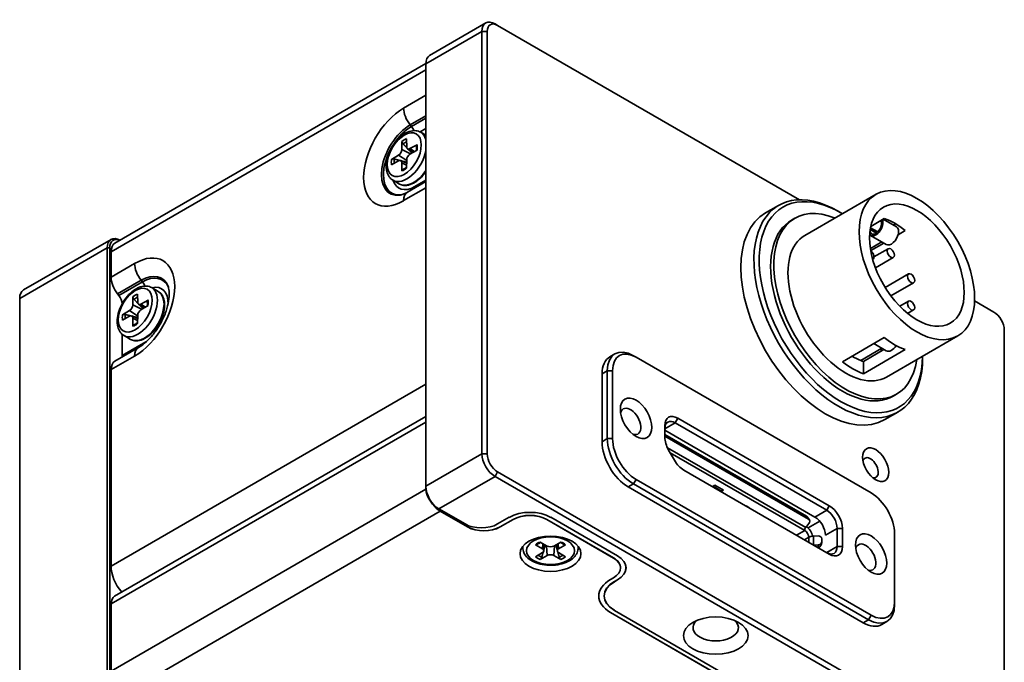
# Model space of a CAD drawing. Header units: millimetres. Extents: x 0 to 297, y 0 to 210.
# Tile 25 of 27: x 228 to 254, y 164 to 182. Entities that reach past the tile are written whole.
import ezdxf

# ---------------------------------------------------------------- set-up
doc = ezdxf.new("R2010")
doc.units = ezdxf.units.MM
doc.header["$LTSCALE"] = 0.5
doc.layers.add('Sichtbar (ISO)', color=7, linetype='Continuous', lineweight=35)
doc.layers.add('Sichtbar schmal (ISO)', color=7, linetype='Continuous', lineweight=35)

msp = doc.modelspace()

# ---------------------------------------------------------------- linework, layer by layer
at = {"layer": 'Sichtbar (ISO)'}
for p, q in [((240.323, 181.777), (238.803, 180.9)), ((240.219, 181.549), (240.219, 170.118)), ((240.361, 170.118), (240.361, 181.549)), ((240.573, 181.753), (240.644, 181.712)), ((240.644, 181.712), (248.818, 176.992)), ((230.282, 175.817), (238.699, 180.677)), ((238.699, 169.24), (238.699, 180.671)), ((238.182, 178.426), (238.179, 178.646)), ((238.561, 178.82), (238.699, 178.74)), ((238.053, 178.573), (238.049, 178.35)), ((238.204, 178.373), (238.347, 178.269)), ((238.461, 178.483), (238.269, 178.376)), ((237.962, 178.199), (237.77, 178.085)), ((238.269, 178.223), (238.461, 178.338)), ((237.77, 177.939), (237.962, 178.046)), ((238.019, 178.053), (238.181, 177.982)), ((238.049, 177.996), (238.053, 177.776)), ((238.179, 177.849), (238.182, 178.072)), ((237.811, 177.521), (237.988, 177.419)), ((238.699, 177.485), (238.201, 177.198)), ((248.961, 176.027), (250.888, 177.14)), ((248.251, 176.841), (247.897, 176.637)), ((248.604, 176.442), (248.692, 176.493)), ((249.937, 176.64), (249.866, 176.681)), ((250.744, 176.272), (251.11, 176.483)), ((250.737, 176.236), (250.934, 176.122)), ((251.442, 176.258), (251.081, 176.467)), ((251.358, 176.307), (251.419, 176.342)), ((250.729, 176.19), (250.898, 176.092)), ((250.73, 176.197), (250.904, 176.097)), ((251.167, 175.782), (250.743, 176.027)), ((251.676, 176.157), (251.487, 176.048)), ((227.807, 174.551), (230.176, 175.919)), ((230.072, 175.69), (230.072, 164.259)), ((230.143, 164.259), (230.143, 175.69)), ((250.736, 175.671), (251.048, 175.851)), ((251.097, 175.822), (250.744, 175.619)), ((230.178, 174.901), (230.178, 175.588)), ((250.833, 175.447), (251.218, 175.669)), ((250.874, 175.153), (251.356, 175.431)), ((250.799, 175.379), (250.805, 175.382)), ((251.137, 174.619), (251.77, 174.984)), ((231.278, 174.615), (231.455, 174.513)), ((251.292, 174.391), (251.907, 174.746)), ((230.39, 174.402), (230.355, 174.446)), ((230.769, 174.368), (230.766, 174.145)), ((230.899, 174.221), (230.895, 174.441)), ((227.703, 162.892), (227.703, 174.323)), ((230.921, 174.168), (231.063, 174.064)), ((231.178, 174.278), (230.986, 174.171)), ((230.986, 174.018), (231.178, 174.133)), ((251.531, 174.111), (251.77, 174.249)), ((253.558, 174.256), (254.079, 173.955)), ((230.679, 173.994), (230.487, 173.88)), ((230.487, 173.734), (230.679, 173.841)), ((230.736, 173.848), (230.897, 173.777)), ((230.895, 173.644), (230.899, 173.868)), ((251.744, 173.917), (251.907, 174.011)), ((230.766, 173.791), (230.769, 173.571)), ((230.479, 172.777), (230.479, 173.351)), ((230.528, 173.316), (230.705, 173.214)), ((251.174, 172.195), (253.101, 173.308)), ((254.361, 173.465), (254.361, 162.034)), ((249.979, 172.61), (251.11, 173.263)), ((250.827, 173.1), (251.167, 172.904)), ((230.918, 172.993), (230.282, 172.625)), ((243.82, 172.823), (243.679, 172.741)), ((244.391, 172.732), (244.32, 172.773)), ((250.474, 172.642), (251.048, 172.973)), ((250.545, 172.617), (251.104, 172.94)), ((251.676, 172.937), (250.545, 172.284)), ((252.15, 172.759), (252.15, 172.725)), ((244.391, 172.732), (250.755, 169.058)), ((250.545, 172.617), (250.545, 172.284)), ((230.178, 167.082), (230.178, 172.396)), ((243.472, 170.446), (243.472, 172.283)), ((243.613, 172.365), (243.613, 170.528)), ((243.755, 170.528), (243.755, 172.365)), ((251.354, 171.679), (251.442, 171.73)), ((251.481, 171.247), (251.127, 171.043)), ((230.272, 166.262), (238.699, 171.127)), ((245.452, 170.959), (249.553, 168.591)), ((249.624, 168.713), (245.523, 171.081)), ((245.169, 170.877), (245.169, 170.569)), ((249.235, 168.407), (245.169, 170.754)), ((249.006, 168.43), (245.169, 170.645)), ((245.169, 170.596), (249.063, 168.348)), ((245.273, 170.22), (245.433, 169.942)), ((254.079, 161.871), (240.644, 169.628)), ((245.683, 169.678), (249.624, 167.403)), ((240.573, 169.505), (254.008, 161.748)), ((244.32, 169.303), (250.684, 165.629)), ((250.755, 165.751), (244.391, 169.426)), ((238.699, 169.199), (238.699, 169.24)), ((250.543, 165.547), (244.179, 169.221)), ((246.528, 169.267), (246.461, 169.229)), ((246.477, 169.238), (246.671, 169.126)), ((246.596, 169.151), (246.596, 169.169)), ((246.758, 169.135), (246.691, 169.096)), ((239.034, 168.638), (239.053, 168.627)), ((239.76, 168.219), (239.053, 168.627)), ((239.83, 168.142), (239.088, 168.57)), ((239.83, 168.138), (239.088, 168.566)), ((247.395, 168.698), (247.386, 168.703)), ((240.955, 168.399), (240.644, 168.219)), ((241.061, 168.342), (240.714, 168.142)), ((241.061, 168.338), (240.714, 168.138)), ((243.783, 167.301), (241.98, 168.342)), ((243.783, 167.297), (241.98, 168.338)), ((243.889, 167.358), (242.086, 168.399)), ((248.984, 168.12), (249.073, 168.231)), ((249.025, 168.413), (249.084, 168.329)), ((249.366, 168.295), (249.05, 168.113)), ((248.961, 168.043), (248.957, 168.045)), ((249.836, 168.101), (249.836, 167.607)), ((249.977, 167.607), (249.977, 168.101)), ((251.392, 167.956), (251.392, 166.119)), ((241.989, 167.621), (241.793, 167.73)), ((242.358, 167.73), (242.162, 167.621)), ((249.321, 167.897), (249.197, 167.893)), ((249.42, 167.825), (249.423, 167.795)), ((249.42, 167.818), (249.42, 167.736)), ((249.423, 167.707), (249.423, 167.789)), ((241.325, 167.576), (241.325, 167.611)), ((241.667, 167.658), (241.856, 167.545)), ((241.856, 167.444), (241.667, 167.332)), ((241.891, 167.49), (241.909, 167.666)), ((242.26, 167.49), (242.241, 167.666)), ((242.295, 167.545), (242.484, 167.658)), ((242.484, 167.332), (242.295, 167.444)), ((242.825, 167.576), (242.825, 167.611)), ((249.321, 167.652), (249.199, 167.648)), ((241.793, 167.259), (241.989, 167.368)), ((242.162, 167.368), (242.358, 167.259)), ((243.973, 167.035), (243.973, 167.031)), ((243.702, 166.719), (243.783, 166.766)), ((243.886, 166.711), (243.804, 166.664)), ((243.808, 166.658), (243.889, 166.705)), ((251.392, 166.119), (251.392, 166.037)), ((230.178, 164.239), (230.178, 166.056)), ((247.626, 163.559), (243.702, 165.825)), ((247.626, 163.555), (243.702, 165.821)), ((243.804, 165.884), (243.808, 165.882)), ((247.732, 163.616), (243.808, 165.882)), ((251.184, 165.579), (251.043, 165.498))]:
    msp.add_line(p, q, dxfattribs=at)
for centre, major_axis, ratio, start_param, end_param in [((240.573, 181.344), (-0.25, 0.433), 0.57735, 5.497787, 7.068583), ((240.644, 181.385), (-0.2, 0.346), 0.57735, 5.497787, 7.068583), ((239.053, 180.467), (-0.25, 0.433), 0.57735, 0, 0.785398), ((237.961, 178.3), (-0.063, -0.108), 0.57735, 0.802851, 2.338741), ((238.27, 178.479), (-0.063, -0.108), 0.57735, 5.51524, 7.05113), ((238.27, 178.122), (0.063, 0.108), 0.57735, 0.802851, 2.338741), ((237.961, 177.943), (0.063, 0.108), 0.57735, 5.51524, 7.05113), ((249.866, 174.044), (-1.615, 2.797), 0.57735, 5.497787, 10.210176), ((249.937, 174.085), (1.565, -2.711), 0.57735, 2.336874, 7.049568), ((250.067, 174.111), (1.375, -2.382), 0.57735, 2.505706, 6.919072), ((249.512, 173.84), (1.615, -2.797), 0.57735, 3.141593, 6.283185), ((251.393, 174.877), (0.906, -1.57), 0.57735, 2.133673, 2.578716), ((249.979, 174.06), (-1.375, 2.382), 0.57735, 0, 3.141593), ((250.881, 176.265), (0.138, 0.238), 0.57735, 2.907827, 5.890774), ((250.881, 176.265), (-0.113, -0.195), 0.57735, 5.644419, 9.126462), ((251.305, 176.02), (-0.138, -0.238), 0.57735, 0, 3.141593), ((230.426, 175.486), (-0.25, 0.433), 0.57735, 5.512104, 7.068583), ((230.461, 175.506), (-0.225, 0.39), 0.57735, 5.634438, 7.068583), ((250.067, 174.111), (-1.106, 1.916), 0.57735, 0, 3.141593), ((230.532, 175.384), (-0.25, 0.433), 0.57735, 0, 0.785398), ((250.736, 175.501), (0.069, -0.119), 0.57735, 6.204232, 8.532484), ((230.532, 174.697), (-0.25, 0.433), 0.57735, 0.785398, 1.832596), ((228.057, 174.118), (-0.25, 0.433), 0.57735, 0, 0.785398), ((230.302, 174.276), (-0.125, 0.217), 0.57735, 3.957473, 4.974188), ((230.678, 174.096), (-0.063, -0.108), 0.57735, 0.802851, 2.338741), ((230.987, 174.274), (-0.063, -0.108), 0.57735, 5.51524, 7.05113), ((230.678, 173.738), (0.063, 0.108), 0.57735, 5.51524, 7.05113), ((230.987, 173.917), (0.063, 0.108), 0.57735, 0.802851, 2.338741), ((254.079, 173.629), (0.2, -0.346), 0.57735, 0.785398, 2.356194), ((251.393, 174.877), (1.106, -1.916), 0.57735, 5.315997, 5.679578), ((251.305, 173.142), (-0.138, -0.238), 0.57735, 0, 1.508358), ((230.302, 172.879), (-0.125, 0.217), 0.57735, 3.718771, 3.926991), ((244.32, 171.957), (-0.5, 0.866), 0.57735, 5.497787, 7.068583), ((244.391, 171.998), (-0.45, 0.779), 0.57735, 5.497787, 7.068583), ((250.262, 174.224), (0.906, -1.57), 0.57735, 5.477869, 5.66407), ((249.767, 173.938), (0.906, -1.57), 0.57735, 0.562877, 0.619116), ((230.532, 172.192), (-0.25, 0.433), 0.57735, 0, 0.785398), ((244.179, 171.875), (-0.5, 0.866), 0.57735, 0, 0.785398), ((250.262, 174.224), (-1.106, 1.916), 0.57735, 2.174404, 2.537985), ((250.262, 174.224), (0.906, -1.57), 0.57735, 5.66407, 5.720309), ((244.244, 170.994), (-0.196, 0.339), 0.57735, 2.595723, 6.829055), ((245.523, 170.673), (-0.25, 0.433), 0.57735, 5.497787, 7.068583), ((245.452, 170.632), (-0.2, 0.346), 0.57735, 5.497787, 7.068583), ((244.179, 170.038), (-0.5, 0.866), 0.57735, 0.785398, 2.356194), ((244.32, 170.12), (0.5, -0.866), 0.57735, 3.926991, 5.497787), ((244.391, 170.16), (-0.45, 0.779), 0.57735, 0.785398, 2.356194), ((245.523, 170.365), (0.25, -0.433), 0.57735, 3.926991, 4.712389), ((240.573, 169.913), (0.25, -0.433), 0.57735, 3.926991, 5.497787), ((240.644, 169.954), (-0.2, 0.346), 0.57735, 0.785398, 2.356194), ((245.683, 170.086), (0.25, -0.433), 0.57735, 4.712389, 5.497787), ((250.737, 169.74), (-0.15, 0.26), 0.57735, 2.65071, 6.774068), ((239.053, 169.036), (-0.25, 0.433), 0.57735, 0.785398, 2.356194), ((239.017, 169.015), (0.225, -0.39), 0.57735, 3.926991, 5.068012), ((246.758, 169.278), (-0.088, -0.152), 0.57735, 0, 0.785398), ((250.755, 168.323), (0.45, -0.779), 0.57735, 0.785398, 2.356194), ((239.017, 169.015), (-0.225, 0.39), 0.57735, 1.926419, 2.252724), ((239.088, 168.974), (-0.25, 0.433), 0.57735, 1.74359, 2.356194), ((239.088, 168.774), (-0.125, 0.217), 0.57735, 1.730187, 2.356194), ((241.52, 168.072), (-0.8, 0), 0.57735, 3.926991, 5.497787), ((241.52, 168.076), (-0.65, 0), 0.57735, 3.926991, 5.497787), ((241.52, 168.072), (-0.65, 0), 0.57735, 3.926991, 5.497787), ((247.386, 168.519), (-0.112, 0.195), 0.57735, 5.497787, 5.797044), ((247.395, 168.514), (-0.112, 0.195), 0.57735, 5.198531, 5.497787), ((249.553, 168.264), (0.2, -0.346), 0.57735, 0.785398, 2.356194), ((249.624, 168.305), (-0.25, 0.433), 0.57735, 3.926991, 5.497787), ((240.202, 168.474), (-0.625, 0), 0.57735, 0.785398, 2.356194), ((248.924, 168.383), (0.108, 0.013), 0.565741, 0.294001, 0.644881), ((249.002, 168.272), (0.0818, 0.0575), 0.788675, 5.063268, 6.634065), ((249.235, 168.08), (-0.2, 0.346), 0.57735, 3.926991, 5.497787), ((240.272, 168.397), (-0.625, 0), 0.57735, 0.785398, 2.356194), ((240.272, 168.393), (-0.625, 0), 0.57735, 0.785398, 2.356194), ((248.922, 168.208), (-0.088, -0.152), 0.57735, 1.07515, 1.308997), ((248.961, 167.92), (-0.075, 0.13), 0.57735, 3.926991, 5.497787), ((248.961, 167.92), (-0.162, 0.281), 0.57735, 4.292775, 5.28548), ((249.208, 167.777), (-0.2, 0), 0.57735, 4.768059, 5.497787), ((249.321, 167.815), (0.0995, 0.0096), 0.815232, 6.204658, 7.775454), ((249.321, 167.733), (0.0995, 0.0096), 0.815232, 4.633861, 6.204658), ((249.328, 167.653), (0.0825, 0.088), 0.532729, 4.215848, 5.766629), ((249.328, 167.734), (-0.0825, -0.088), 0.532729, 2.625036, 2.703564), ((250.608, 167.32), (-0.196, 0.339), 0.57735, 2.595723, 6.829055), ((241.766, 167.495), (0.125, 0), 0.57735, 5.51524, 7.05113), ((242.075, 167.673), (-0.125, 0), 0.57735, 0.802851, 2.338741), ((242.385, 167.495), (-0.125, 0), 0.57735, 5.51524, 7.05113), ((249.553, 167.77), (0.2, -0.346), 0.57735, 5.497787, 7.068583), ((249.624, 167.811), (0.25, -0.433), 0.57735, 5.497787, 7.068583), ((242.075, 167.316), (0.125, 0), 0.57735, 0.802851, 2.338741), ((243.323, 167.035), (0.65, 0), 0.57735, 0, 0.785398), ((243.323, 167.031), (0.65, 0), 0.57735, 5.497787, 7.068583), ((243.323, 167.035), (0.795, 0), 0.57735, 5.497787, 7.068583), ((243.323, 167.031), (0.8, 0), 0.57735, 5.497787, 7.068583), ((230.709, 166.775), (-0.375, 0.65), 0.57735, 0.785398, 1.877537), ((244.48, 166.27), (-1.1, 0), 0.57735, 5.497787, 7.068583), ((244.48, 166.274), (-0.955, 0), 0.57735, 5.497787, 7.068583), ((244.48, 166.27), (-0.95, 0), 0.57735, 5.497787, 7.068583), ((230.497, 165.872), (-0.225, 0.39), 0.57735, 0, 0.785398), ((244.48, 166.274), (-1.1, 0), 0.57735, 0.003214, 0.785398), ((250.755, 166.486), (0.45, -0.779), 0.57735, 5.497787, 7.068583), ((250.684, 166.445), (0.5, -0.866), 0.57735, 5.497787, 7.068583), ((246.548, 165.411), (0.615, 0), 0.57735, 2.550303, 6.874475), ((250.543, 166.364), (0.5, -0.866), 0.57735, 5.497787, 6.283185)]:
    msp.add_ellipse(centre, major_axis=major_axis, ratio=ratio, start_param=start_param, end_param=end_param, dxfattribs=at)
for centre, major_axis in [((251.994, 175.224), (1.106, -1.916)), ((251.994, 175.224), (0.906, -1.57)), ((251.287, 175.55), (0.069, -0.119)), ((251.838, 174.865), (0.069, -0.119)), ((251.838, 174.13), (0.069, -0.119)), ((244.391, 171.079), (0.3, -0.52)), ((250.879, 169.822), (0.25, -0.433)), ((250.755, 167.405), (0.3, -0.52)), ((242.075, 167.413), (0.825, 0)), ((246.548, 165.198), (0.875, 0))]:
    msp.add_ellipse(centre, major_axis=major_axis, ratio=0.57735, dxfattribs=at)
for points, knots in [([(237.811, 177.521), (237.771, 177.544), (237.735, 177.577), (237.678, 177.658), (237.657, 177.707), (237.628, 177.82), (237.624, 177.886), (237.633, 178.027), (237.648, 178.102), (237.696, 178.251), (237.728, 178.324), (237.806, 178.464), (237.852, 178.53), (237.954, 178.648), (238.009, 178.7), (238.127, 178.786), (238.189, 178.82), (238.314, 178.86), (238.376, 178.868), (238.48, 178.856), (238.523, 178.842), (238.561, 178.82)], [0.785398, 0.785398, 0.785398, 0.785398, 1.042482, 1.042482, 1.324233, 1.324233, 1.651196, 1.651196, 1.994083, 1.994083, 2.33426, 2.33426, 2.672393, 2.672393, 3.012112, 3.012112, 3.355014, 3.355014, 3.685507, 3.685507, 3.926991, 3.926991, 3.926991, 3.926991]), ([(238.084, 178.502), (238.078, 178.508), (238.073, 178.514), (238.064, 178.529), (238.059, 178.539), (238.054, 178.556), (238.052, 178.566), (238.053, 178.573)], [0.05146374, 0.05146374, 0.05146374, 0.05146374, 0.05595717, 0.05595717, 0.06156138, 0.06156138, 0.06725817, 0.06725817, 0.06725817, 0.06725817]), ([(238.439, 178.446), (238.439, 178.448), (238.438, 178.45), (238.438, 178.457), (238.441, 178.464), (238.448, 178.474), (238.454, 178.48), (238.461, 178.483)], [0.05423061, 0.05423061, 0.05423061, 0.05423061, 0.05595717, 0.05595717, 0.06156138, 0.06156138, 0.06725817, 0.06725817, 0.06725817, 0.06725817]), ([(238.439, 178.446), (238.44, 178.438), (238.442, 178.431), (238.443, 178.414), (238.444, 178.406), (238.445, 178.388), (238.445, 178.379), (238.444, 178.36), (238.444, 178.351), (238.442, 178.336), (238.441, 178.331), (238.441, 178.326)], [4.5104709, 4.5104709, 4.5104709, 4.5104709, 4.5906243, 4.5906243, 4.6707776, 4.6707776, 4.7509309, 4.7509309, 4.8310842, 4.8310842, 4.8722892, 4.8722892, 4.8722892, 4.8722892]), ([(237.77, 178.085), (237.777, 178.089), (237.786, 178.092), (237.804, 178.096), (237.815, 178.097), (237.832, 178.096), (237.84, 178.095), (237.848, 178.093)], [0.02255835, 0.02255835, 0.02255835, 0.02255835, 0.02825515, 0.02825515, 0.03385935, 0.03385935, 0.03835278, 0.03835278, 0.03835278, 0.03835278]), ([(238.053, 177.776), (238.052, 177.784), (238.054, 177.792), (238.059, 177.803), (238.064, 177.809), (238.07, 177.812), (238.072, 177.813), (238.074, 177.814)], [0.02255835, 0.02255835, 0.02255835, 0.02255835, 0.02825515, 0.02825515, 0.03385935, 0.03385935, 0.03558591, 0.03558591, 0.03558591, 0.03558591]), ([(238.179, 177.872), (238.175, 177.869), (238.171, 177.866), (238.159, 177.857), (238.151, 177.852), (238.135, 177.842), (238.127, 177.837), (238.111, 177.829), (238.104, 177.826), (238.089, 177.819), (238.081, 177.816), (238.074, 177.814)], [6.1232851, 6.1232851, 6.1232851, 6.1232851, 6.1644901, 6.1644901, 6.2446434, 6.2446434, 6.3247967, 6.3247967, 6.40495, 6.40495, 6.4851033, 6.4851033, 6.4851033, 6.4851033]), ([(238.699, 177.751), (238.673, 177.714), (238.646, 177.679), (238.566, 177.588), (238.511, 177.537), (238.395, 177.454), (238.336, 177.422), (238.218, 177.383), (238.16, 177.375), (238.064, 177.386), (238.024, 177.398), (237.988, 177.419)], [5.645026, 5.645026, 5.645026, 5.645026, 5.830422, 5.830422, 6.159927, 6.159927, 6.491222, 6.491222, 6.818098, 6.818098, 7.068583, 7.068583, 7.068583, 7.068583]), ([(238.201, 177.198), (238.184, 177.188), (238.167, 177.179), (238.135, 177.163), (238.12, 177.156), (238.09, 177.144), (238.076, 177.139), (238.05, 177.13), (238.038, 177.127), (238.016, 177.122), (238.006, 177.12), (237.997, 177.119)], [0, 0, 0, 0, 0.0729728, 0.0729728, 0.1459455, 0.1459455, 0.2189183, 0.2189183, 0.2918911, 0.2918911, 0.3648638, 0.3648638, 0.3648638, 0.3648638]), ([(230.528, 173.316), (230.487, 173.339), (230.452, 173.372), (230.395, 173.453), (230.373, 173.502), (230.345, 173.615), (230.341, 173.681), (230.35, 173.822), (230.365, 173.897), (230.412, 174.046), (230.445, 174.119), (230.523, 174.259), (230.569, 174.325), (230.67, 174.443), (230.726, 174.496), (230.844, 174.581), (230.906, 174.615), (231.03, 174.655), (231.093, 174.663), (231.197, 174.651), (231.24, 174.637), (231.278, 174.615)], [0.785398, 0.785398, 0.785398, 0.785398, 1.042482, 1.042482, 1.324233, 1.324233, 1.651196, 1.651196, 1.994083, 1.994083, 2.33426, 2.33426, 2.672393, 2.672393, 3.012112, 3.012112, 3.355014, 3.355014, 3.685507, 3.685507, 3.926991, 3.926991, 3.926991, 3.926991]), ([(231.719, 174.655), (231.731, 174.625), (231.744, 174.578), (231.755, 174.46), (231.754, 174.391), (231.736, 174.232), (231.718, 174.142), (231.66, 173.951), (231.62, 173.85), (231.522, 173.648), (231.463, 173.549), (231.333, 173.365), (231.263, 173.28), (231.121, 173.138), (231.049, 173.078), (230.961, 173.018), (230.939, 173.005), (230.918, 172.993)], [4.347525, 4.347525, 4.347525, 4.347525, 4.60856, 4.60856, 4.853501, 4.853501, 5.109903, 5.109903, 5.378465, 5.378465, 5.6537, 5.6537, 5.92844, 5.92844, 6.195309, 6.195309, 6.283185, 6.283185, 6.283185, 6.283185]), ([(231.455, 174.513), (231.495, 174.49), (231.529, 174.456), (231.584, 174.373), (231.603, 174.322), (231.626, 174.205), (231.628, 174.138), (231.613, 173.997), (231.596, 173.923), (231.545, 173.776), (231.512, 173.703), (231.432, 173.565), (231.385, 173.499), (231.283, 173.383), (231.227, 173.332), (231.112, 173.249), (231.053, 173.217), (230.935, 173.178), (230.877, 173.17), (230.78, 173.181), (230.74, 173.193), (230.705, 173.214)], [3.926991, 3.926991, 3.926991, 3.926991, 4.210596, 4.210596, 4.513795, 4.513795, 4.841058, 4.841058, 5.172336, 5.172336, 5.501804, 5.501804, 5.830422, 5.830422, 6.159927, 6.159927, 6.491222, 6.491222, 6.818098, 6.818098, 7.068583, 7.068583, 7.068583, 7.068583]), ([(230.8, 174.297), (230.795, 174.303), (230.79, 174.309), (230.781, 174.324), (230.776, 174.334), (230.771, 174.351), (230.769, 174.361), (230.769, 174.368)], [0.05146374, 0.05146374, 0.05146374, 0.05146374, 0.05595717, 0.05595717, 0.06156138, 0.06156138, 0.06725817, 0.06725817, 0.06725817, 0.06725817]), ([(231.156, 174.241), (231.155, 174.243), (231.155, 174.245), (231.155, 174.252), (231.157, 174.259), (231.165, 174.269), (231.171, 174.275), (231.178, 174.278)], [0.05423061, 0.05423061, 0.05423061, 0.05423061, 0.05595717, 0.05595717, 0.06156138, 0.06156138, 0.06725817, 0.06725817, 0.06725817, 0.06725817]), ([(231.156, 174.241), (231.157, 174.233), (231.158, 174.226), (231.16, 174.209), (231.161, 174.201), (231.162, 174.183), (231.162, 174.174), (231.161, 174.156), (231.16, 174.146), (231.159, 174.131), (231.158, 174.126), (231.158, 174.121)], [4.5104709, 4.5104709, 4.5104709, 4.5104709, 4.5906243, 4.5906243, 4.6707776, 4.6707776, 4.7509309, 4.7509309, 4.8310842, 4.8310842, 4.8722892, 4.8722892, 4.8722892, 4.8722892]), ([(230.487, 173.88), (230.494, 173.884), (230.503, 173.887), (230.521, 173.891), (230.532, 173.892), (230.548, 173.891), (230.557, 173.89), (230.564, 173.888)], [0.02255835, 0.02255835, 0.02255835, 0.02255835, 0.02825515, 0.02825515, 0.03385935, 0.03385935, 0.03835278, 0.03835278, 0.03835278, 0.03835278]), ([(230.769, 173.571), (230.769, 173.579), (230.771, 173.587), (230.776, 173.598), (230.781, 173.604), (230.787, 173.607), (230.789, 173.608), (230.791, 173.609)], [0.02255835, 0.02255835, 0.02255835, 0.02255835, 0.02825515, 0.02825515, 0.03385935, 0.03385935, 0.03558591, 0.03558591, 0.03558591, 0.03558591]), ([(230.896, 173.667), (230.892, 173.664), (230.888, 173.661), (230.875, 173.652), (230.867, 173.647), (230.851, 173.637), (230.844, 173.633), (230.828, 173.624), (230.82, 173.621), (230.805, 173.614), (230.798, 173.611), (230.791, 173.609)], [6.1232851, 6.1232851, 6.1232851, 6.1232851, 6.1644901, 6.1644901, 6.2446434, 6.2446434, 6.3247967, 6.3247967, 6.40495, 6.40495, 6.4851033, 6.4851033, 6.4851033, 6.4851033]), ([(248.957, 168.045), (248.955, 168.046), (248.953, 168.048), (248.951, 168.049), (248.949, 168.051), (248.948, 168.052), (248.946, 168.054), (248.946, 168.055), (248.945, 168.057), (248.944, 168.058), (248.944, 168.059), (248.944, 168.059), (248.944, 168.059), (248.944, 168.06), (248.943, 168.06), (248.943, 168.061), (248.943, 168.061), (248.943, 168.062), (248.943, 168.063), (248.943, 168.064), (248.943, 168.064), (248.943, 168.065), (248.943, 168.065), (248.943, 168.066), (248.943, 168.066), (248.943, 168.066), (248.943, 168.066), (248.943, 168.066), (248.943, 168.067), (248.943, 168.068), (248.943, 168.069), (248.943, 168.07), (248.943, 168.07), (248.943, 168.071), (248.944, 168.072), (248.944, 168.072), (248.944, 168.072), (248.944, 168.072), (248.944, 168.073), (248.944, 168.073), (248.944, 168.074), (248.945, 168.075), (248.945, 168.075), (248.945, 168.076), (248.946, 168.077), (248.946, 168.078), (248.946, 168.078), (248.947, 168.078), (248.947, 168.079), (248.947, 168.079), (248.947, 168.079), (248.947, 168.079), (248.948, 168.08), (248.948, 168.081), (248.949, 168.082), (248.949, 168.082), (248.95, 168.083), (248.95, 168.084), (248.95, 168.084), (248.951, 168.085), (248.951, 168.085), (248.952, 168.086), (248.952, 168.086), (248.953, 168.087), (248.953, 168.087), (248.953, 168.087), (248.953, 168.088), (248.954, 168.088), (248.954, 168.088), (248.954, 168.088), (248.955, 168.089), (248.955, 168.089), (248.956, 168.09), (248.956, 168.09), (248.957, 168.091), (248.957, 168.091)], [0, 0, 0, 0, 0.0197663, 0.0197663, 0.0197663, 0.0395468, 0.0395468, 0.0395468, 0.0543781, 0.0543781, 0.0543781, 0.0575399, 0.0575399, 0.0575399, 0.0629152, 0.0629152, 0.0629152, 0.0692702, 0.0692702, 0.0692702, 0.0769478, 0.0769478, 0.0769478, 0.0792125, 0.0792125, 0.0792125, 0.0814659, 0.0814659, 0.0814659, 0.0891047, 0.0891047, 0.0891047, 0.0962373, 0.0962373, 0.0962373, 0.0990182, 0.0990182, 0.0990182, 0.101811, 0.101811, 0.101811, 0.1089743, 0.1089743, 0.1089743, 0.1170373, 0.1170373, 0.1170373, 0.1189198, 0.1189198, 0.1189198, 0.1207916, 0.1207916, 0.1207916, 0.1288086, 0.1288086, 0.1288086, 0.1337609, 0.1337609, 0.1337609, 0.1387131, 0.1387131, 0.1387131, 0.1436752, 0.1436752, 0.1436752, 0.1461563, 0.1461563, 0.1461563, 0.1486373, 0.1486373, 0.1486373, 0.1535844, 0.1535844, 0.1535844, 0.1585315, 0.1585315, 0.1585315, 0.1585315]), ([(241.711, 167.657), (241.716, 167.662), (241.722, 167.667), (241.735, 167.677), (241.743, 167.682), (241.757, 167.691), (241.765, 167.696), (241.782, 167.704), (241.79, 167.709), (241.804, 167.715), (241.809, 167.717), (241.814, 167.719)], [6.0812673, 6.0812673, 6.0812673, 6.0812673, 6.1614206, 6.1614206, 6.2415739, 6.2415739, 6.3217272, 6.3217272, 6.4018805, 6.4018805, 6.4430855, 6.4430855, 6.4430855, 6.4430855]), ([(242.337, 167.719), (242.342, 167.717), (242.347, 167.715), (242.36, 167.709), (242.369, 167.704), (242.386, 167.696), (242.393, 167.691), (242.408, 167.682), (242.415, 167.677), (242.428, 167.667), (242.435, 167.662), (242.44, 167.657)], [1.4108961, 1.4108961, 1.4108961, 1.4108961, 1.4521011, 1.4521011, 1.5322544, 1.5322544, 1.6124077, 1.6124077, 1.6925611, 1.6925611, 1.7727144, 1.7727144, 1.7727144, 1.7727144]), ([(242.825, 167.576), (242.825, 167.529), (242.815, 167.482), (242.774, 167.392), (242.742, 167.349), (242.658, 167.268), (242.603, 167.231), (242.476, 167.169), (242.404, 167.144), (242.251, 167.111), (242.171, 167.102), (242.011, 167.1), (241.931, 167.107), (241.778, 167.136), (241.705, 167.158), (241.571, 167.217), (241.512, 167.254), (241.414, 167.341), (241.376, 167.391), (241.335, 167.488), (241.325, 167.532), (241.325, 167.576)], [2.356194, 2.356194, 2.356194, 2.356194, 2.613278, 2.613278, 2.89503, 2.89503, 3.221992, 3.221992, 3.564879, 3.564879, 3.905057, 3.905057, 4.243189, 4.243189, 4.582908, 4.582908, 4.92581, 4.92581, 5.256303, 5.256303, 5.497787, 5.497787, 5.497787, 5.497787]), ([(241.71, 167.657), (241.709, 167.656), (241.707, 167.655), (241.701, 167.651), (241.694, 167.65), (241.682, 167.651), (241.674, 167.654), (241.667, 167.658)], [0.05423061, 0.05423061, 0.05423061, 0.05423061, 0.05595717, 0.05595717, 0.06156138, 0.06156138, 0.06725817, 0.06725817, 0.06725817, 0.06725817]), ([(242.484, 167.658), (242.477, 167.654), (242.469, 167.651), (242.457, 167.65), (242.45, 167.651), (242.443, 167.655), (242.442, 167.656), (242.44, 167.657)], [0.02255835, 0.02255835, 0.02255835, 0.02255835, 0.02825515, 0.02825515, 0.03385935, 0.03385935, 0.03558591, 0.03558591, 0.03558591, 0.03558591]), ([(241.839, 167.321), (241.837, 167.314), (241.834, 167.306), (241.826, 167.291), (241.82, 167.282), (241.808, 167.269), (241.8, 167.263), (241.793, 167.259)], [0.05146374, 0.05146374, 0.05146374, 0.05146374, 0.05595717, 0.05595717, 0.06156138, 0.06156138, 0.06725817, 0.06725817, 0.06725817, 0.06725817]), ([(242.358, 167.259), (242.351, 167.263), (242.343, 167.269), (242.331, 167.282), (242.325, 167.291), (242.317, 167.306), (242.313, 167.314), (242.311, 167.321)], [0.02255835, 0.02255835, 0.02255835, 0.02255835, 0.02825515, 0.02825515, 0.03385935, 0.03385935, 0.03835278, 0.03835278, 0.03835278, 0.03835278])]:
    msp.add_open_spline(points, degree=3, knots=knots, dxfattribs=at)
for points, weights in [([(238.084, 178.502), (238.14, 178.445), (238.187, 178.396)], [1.00901411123, 1.02474912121, 1.03292798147]), ([(238.224, 178.359), (238.28, 178.302), (238.325, 178.256)], [1.0382757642, 1.04491251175, 1.03898290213]), ([(237.991, 178.056), (237.926, 178.073), (237.848, 178.093)], [1.03292798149, 1.02474912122, 1.00901411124]), ([(238.181, 178.008), (238.119, 178.024), (238.042, 178.043)], [1.03898290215, 1.04491251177, 1.03827576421]), ([(230.8, 174.297), (230.857, 174.24), (230.904, 174.191)], [1.00901411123, 1.02474912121, 1.03292798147]), ([(230.941, 174.154), (230.996, 174.097), (231.041, 174.051)], [1.0382757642, 1.04491251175, 1.03898290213]), ([(230.708, 173.851), (230.642, 173.868), (230.564, 173.888)], [1.03292798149, 1.02474912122, 1.00901411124]), ([(230.898, 173.803), (230.836, 173.819), (230.758, 173.839)], [1.03898290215, 1.04491251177, 1.03827576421]), ([(241.839, 167.321), (241.861, 167.399), (241.879, 167.464)], [1.00901411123, 1.02474912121, 1.03292798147]), ([(241.893, 167.514), (241.915, 167.591), (241.932, 167.653)], [1.0382757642, 1.04491251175, 1.03898290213]), ([(242.219, 167.653), (242.236, 167.591), (242.258, 167.514)], [1.03898290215, 1.04491251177, 1.03827576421]), ([(242.272, 167.464), (242.29, 167.399), (242.311, 167.321)], [1.03292798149, 1.02474912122, 1.00901411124])]:
    msp.add_rational_spline(points, weights, degree=2, dxfattribs=at)
msp.add_open_spline([(238.984, 168.669), (239.001, 168.658), (239.018, 168.648), (239.034, 168.638)], degree=3, dxfattribs=at)
at = {"layer": 'Sichtbar schmal (ISO)'}
for p, q in [((238.699, 180.671), (240.219, 181.549)), ((240.219, 181.549), (240.361, 181.549)), ((230.178, 175.588), (238.699, 180.507)), ((238.699, 179.821), (238.098, 179.474)), ((238.275, 179.018), (238.699, 179.263)), ((238.699, 179.199), (238.31, 178.974)), ((238.31, 178.974), (238.275, 179.018)), ((238.543, 178.83), (238.699, 178.92)), ((238.049, 178.35), (238.287, 178.234)), ((238.269, 178.376), (238.389, 178.295)), ((237.962, 178.199), (238.182, 178.051)), ((238.049, 177.996), (238.18, 177.933)), ((238.098, 176.969), (238.699, 177.316)), ((238.699, 177.523), (238.398, 177.349)), ((227.703, 174.323), (230.072, 175.69)), ((230.072, 175.69), (230.143, 175.69)), ((230.815, 175.269), (230.178, 174.901)), ((230.355, 174.446), (230.992, 174.813)), ((231.027, 174.769), (230.39, 174.402)), ((231.027, 174.769), (230.992, 174.813)), ((230.766, 174.145), (231.004, 174.029)), ((230.986, 174.171), (231.106, 174.09)), ((230.679, 173.994), (230.898, 173.846)), ((230.766, 173.791), (230.897, 173.728)), ((231.115, 173.144), (230.479, 172.777)), ((230.178, 172.396), (230.815, 172.764)), ((243.613, 172.365), (243.472, 172.283)), ((243.755, 172.365), (243.613, 172.365)), ((238.699, 172.001), (230.178, 167.082)), ((230.178, 166.056), (238.699, 170.975)), ((245.169, 170.795), (245.452, 170.959)), ((245.523, 171.081), (245.452, 170.959)), ((243.613, 170.528), (243.472, 170.446)), ((243.755, 170.528), (243.613, 170.528)), ((240.219, 170.118), (238.699, 169.24)), ((240.219, 170.118), (240.361, 170.118)), ((245.241, 170.281), (248.984, 168.12)), ((248.957, 168.045), (245.314, 170.148)), ((240.573, 169.505), (240.644, 169.628)), ((239.053, 168.627), (240.573, 169.505)), ((244.32, 169.303), (244.179, 169.221)), ((244.391, 169.426), (244.32, 169.303)), ((238.701, 169.159), (230.178, 164.239)), ((246.528, 169.267), (246.758, 169.135)), ((230.532, 163.626), (239.088, 168.566)), ((239.088, 168.57), (239.12, 168.589)), ((249.235, 168.407), (249.553, 168.591)), ((249.553, 168.591), (249.624, 168.713)), ((241.061, 168.342), (241.061, 168.338)), ((241.98, 168.342), (241.98, 168.338)), ((249.006, 168.43), (249.063, 168.348)), ((239.83, 168.138), (239.83, 168.142)), ((240.714, 168.142), (240.714, 168.138)), ((248.961, 168.043), (248.738, 167.914)), ((248.957, 168.091), (248.957, 168.045)), ((249.518, 167.917), (249.836, 168.101)), ((249.836, 168.101), (249.977, 168.101)), ((241.856, 167.545), (241.866, 167.689)), ((242.295, 167.545), (242.284, 167.689)), ((248.95, 167.792), (249.067, 167.859)), ((249.067, 167.859), (249.067, 167.724)), ((249.197, 167.893), (249.197, 167.649)), ((249.42, 167.818), (249.423, 167.789)), ((249.423, 167.707), (249.42, 167.736)), ((241.989, 167.368), (241.97, 167.632)), ((242.162, 167.368), (242.181, 167.632)), ((249.328, 167.573), (249.321, 167.652)), ((249.553, 167.444), (249.836, 167.607)), ((249.836, 167.607), (249.977, 167.607)), ((243.783, 167.301), (243.783, 167.297)), ((243.804, 166.664), (243.808, 166.658)), ((243.886, 166.711), (243.889, 166.705)), ((243.702, 165.825), (243.702, 165.821)), ((250.684, 165.629), (250.543, 165.547)), ((250.684, 165.629), (250.755, 165.751))]:
    msp.add_line(p, q, dxfattribs=at)
for centre, major_axis, start_param, end_param in [((238.098, 178.221), (-0.767, -1.329), 3.926991, 7.068583), ((238.451, 179.27), (-0.25, 0.433), 0.785398, 1.832596), ((238.275, 178.119), (-0.551, -0.954), 3.926991, 6.70372), ((238.31, 178.099), (-0.536, -0.929), 3.926991, 6.669081), ((238.222, 178.849), (0.125, -0.217), 1.313674, 1.832596), ((238.116, 178.211), (-0.248, -0.43), 3.746377, 4.107605), ((238.186, 178.17), (0.375, 0.65), 5.756709, 6.283185), ((238.145, 178.194), (0.215, 0.372), 0.66997, 0.988812), ((238.116, 178.211), (0.248, 0.43), 5.317173, 5.678401), ((238.116, 178.211), (-0.248, -0.43), 5.317173, 5.678401), ((238.186, 178.17), (-0.375, -0.65), 0, 2.097273), ((238.145, 178.194), (0.215, 0.372), 2.152781, 2.471623), ((238.116, 178.211), (0.248, 0.43), 3.746377, 4.107605), ((238.363, 178.068), (-0.375, -0.65), 0, 1.471251), ((238.398, 178.048), (-0.428, -0.741), 5.780961, 7.068583), ((238.222, 177.451), (-0.125, 0.217), 3.718771, 3.926991), ((238.451, 176.765), (-0.25, 0.433), 0, 0.785398), ((230.815, 174.016), (0.767, 1.329), 3.926991, 7.068583), ((231.168, 175.065), (-0.25, 0.433), 0.785398, 1.832596), ((230.992, 173.914), (0.551, 0.954), 5.862651, 7.068583), ((231.027, 173.894), (0.536, 0.929), 5.89729, 7.068583), ((230.903, 173.965), (-0.375, -0.65), 0, 3.141593), ((230.938, 174.644), (-0.125, 0.217), 4.455266, 4.974188), ((231.115, 173.843), (0.428, 0.741), 5.456959, 6.78541), ((231.08, 173.863), (0.375, 0.65), 3.141593, 6.283185), ((230.832, 174.006), (-0.248, -0.43), 3.746377, 4.107605), ((230.862, 173.989), (0.215, 0.372), 0.66997, 0.988812), ((230.832, 174.006), (0.248, 0.43), 5.317173, 5.678401), ((230.832, 174.006), (-0.248, -0.43), 5.317173, 5.678401), ((230.862, 173.989), (0.215, 0.372), 2.152781, 2.471623), ((230.832, 174.006), (0.248, 0.43), 3.746377, 4.107605), ((231.115, 173.843), (-0.428, -0.741), 0.785398, 0.826226), ((230.938, 173.246), (0.125, -0.217), 0.747957, 0.785398), ((231.168, 172.56), (-0.25, 0.433), 0, 0.785398), ((242.075, 167.495), (-0.496, 0), 5.317173, 5.678401), ((242.075, 167.495), (-0.496, 0), 3.746377, 4.107605), ((242.075, 167.576), (-0.75, 0), 6.193202, 6.283185), ((242.075, 167.576), (0.75, 0), 0, 0.089983), ((242.075, 167.495), (0.496, 0), 3.746377, 4.107605), ((242.075, 167.528), (-0.429, 0), 0.66997, 0.988812), ((242.075, 167.528), (-0.429, 0), 2.152781, 2.471623), ((242.075, 167.495), (0.496, 0), 5.317173, 5.678401)]:
    msp.add_ellipse(centre, major_axis=major_axis, ratio=0.57735, start_param=start_param, end_param=end_param, dxfattribs=at)
for centre, major_axis in [((238.116, 178.211), (0.325, 0.563)), ((230.832, 174.006), (0.325, 0.563)), ((242.075, 167.495), (0.65, 0))]:
    msp.add_ellipse(centre, major_axis=major_axis, ratio=0.57735, dxfattribs=at)

doc.saveas('drawing.dxf')
